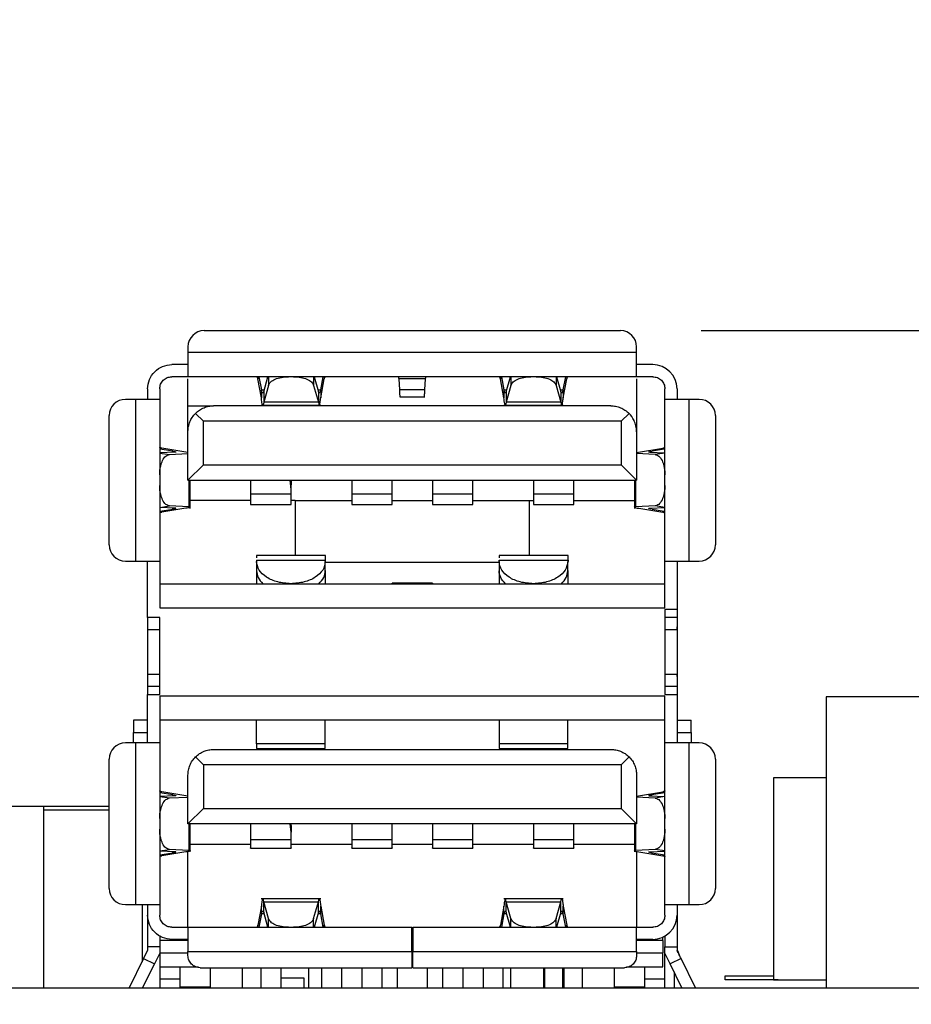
# Model space of a CAD drawing. Header units: millimetres. Extents: x 3 to 207, y 3 to 294.
# Tile 63 of 94: x 113 to 124, y 189 to 202. Entities that reach past the tile are written whole.
import ezdxf

# ---------------------------------------------------------------- set-up
doc = ezdxf.new("R2010")
doc.units = ezdxf.units.MM
doc.layers.add('几何体', color=7, linetype='Continuous')
doc.layers.add('尺寸', color=3, linetype='Continuous')
doc.styles.add('SLDTEXTSTYLE0', font='Microsoft YaHei.ttf')
doc.dimstyles.new('SLDDIMSTYLE1', dxfattribs={"dimtxt": 2, "dimasz": 3.5, "dimexe": 0, "dimexo": 0.0625, "dimgap": 0.5, "dimtad": 1, "dimlfac": 2, "dimrnd": 1e-09, "dimzin": 12, "dimdsep": 46, "dimtxsty": 'SLDTEXTSTYLE0', "dimsah": 1, "dimcen": 0.09, "dimadec": 0, "dimazin": 3, "dimtfac": 1, "dimtmove": 0, "dimatfit": 0, "dimfxl": 0, "dimfrac": 2, "dimtolj": 1, "dimtzin": 12, "dimarcsym": 0})

# ---------------------------------------------------------------- blocks, each defined once
blk = doc.blocks.new('_D_32')
at = {"layer": '尺寸', "transparency": 16777216}
for p, q in [((152.844, 197.823), (152.844, 201.669)), ((121.705, 197.823), (153.844, 197.823)), ((152.844, 197.823), (152.844, 189.693)), ((139.875, 189.693), (153.844, 189.693)), ((152.844, 189.693), (152.844, 185.847))]:
    blk.add_line(p, q, dxfattribs=at)
for points in [[(152.844, 197.823), (153.151, 199.823), (152.536, 199.823)], [(152.844, 189.693), (152.536, 187.693), (153.151, 187.693)]]:
    blk.add_solid(points, dxfattribs=at)
at = {"layer": '尺寸', "transparency": 16777216, "insert": (150.219, 190.23), "char_height": 2, "attachment_point": 1, "rotation": 90, "style": 'SLDTEXTSTYLE0'}
blk.add_mtext('16.26', dxfattribs=at)

msp = doc.modelspace()

# ---------------------------------------------------------------- linework, layer by layer
at = {"layer": '几何体'}
for p, q in [((115.5552, 197.8229), (120.7052, 197.8229)), ((115.3552, 197.6229), (115.3552, 197.5529)), ((120.9052, 197.5529), (115.3552, 197.5529)), ((120.9052, 197.5529), (120.9052, 197.6229)), ((115.3552, 197.4029), (115.1552, 197.4029)), ((121.1052, 197.4029), (120.9052, 197.4029)), ((115.3552, 197.2529), (115.1552, 197.2529)), ((120.9052, 197.2529), (115.3552, 197.2529)), ((116.22, 197.2529), (116.22, 197.2261)), ((116.2629, 196.9922), (116.22, 197.2261)), ((116.2328, 197.2529), (116.2629, 197.0886)), ((116.2919, 197.0663), (116.3444, 197.2529)), ((116.3507, 197.2529), (116.3507, 197.1453)), ((116.9098, 197.2529), (116.9098, 197.1453)), ((116.9161, 197.2529), (116.9686, 197.0663)), ((116.9975, 197.0886), (117.0277, 197.2529)), ((116.9975, 196.9922), (117.0405, 197.2261)), ((117.0405, 197.2529), (117.0405, 197.2261)), ((118.2948, 197.2261), (117.9657, 197.2261)), ((117.9748, 197.0922), (117.9657, 197.2261)), ((118.2857, 197.0922), (118.2948, 197.2261)), ((119.22, 197.2529), (119.22, 197.2261)), ((119.2629, 196.9922), (119.22, 197.2261)), ((119.2328, 197.2529), (119.2629, 197.0886)), ((119.2919, 197.0663), (119.3444, 197.2529)), ((119.3507, 197.2529), (119.3507, 197.1453)), ((119.9098, 197.2529), (119.9098, 197.1453)), ((119.9161, 197.2529), (119.9686, 197.0663)), ((119.9975, 197.0886), (120.0277, 197.2529)), ((119.9975, 196.9922), (120.0405, 197.2261)), ((120.0405, 197.2529), (120.0405, 197.2261)), ((121.1052, 197.2529), (120.9052, 197.2529)), ((114.8552, 197.1029), (114.8552, 196.9729)), ((115.0052, 197.1029), (115.0052, 196.9729)), ((116.2629, 197.0886), (116.2629, 196.9922)), ((116.2629, 197.0886), (116.2982, 197.0886)), ((116.3507, 197.1453), (116.2919, 196.9364)), ((116.2919, 197.0663), (116.2919, 196.9364)), ((116.9098, 197.1453), (116.9686, 196.9364)), ((116.9623, 197.0886), (116.9975, 197.0886)), ((116.9686, 197.0663), (116.9686, 196.9364)), ((116.9975, 197.0886), (116.9975, 196.9922)), ((118.2857, 197.0922), (117.9748, 197.0922)), ((119.2629, 197.0886), (119.2629, 196.9922)), ((119.2629, 197.0886), (119.2982, 197.0886)), ((119.3507, 197.1453), (119.2919, 196.9364)), ((119.2919, 197.0663), (119.2919, 196.9364)), ((119.9098, 197.1453), (119.9686, 196.9364)), ((119.9623, 197.0886), (119.9975, 197.0886)), ((119.9686, 197.0663), (119.9686, 196.9364)), ((119.9975, 197.0886), (119.9975, 196.9922)), ((121.2552, 196.9729), (121.2552, 197.1029)), ((121.4052, 197.1029), (121.4052, 196.9729)), ((114.7052, 196.9729), (114.5802, 196.9729)), ((114.7052, 196.9729), (114.7052, 194.9729)), ((115.0052, 196.9729), (115.0052, 194.9729)), ((116.9686, 196.9364), (116.2919, 196.9364)), ((117.974, 197.0029), (118.2865, 197.0029)), ((119.9686, 196.9364), (119.2919, 196.9364)), ((121.2552, 194.9729), (121.2552, 196.9729)), ((121.5552, 194.9729), (121.5552, 196.9729)), ((121.6802, 196.9729), (121.5552, 196.9729)), ((115.3552, 196.8929), (115.6727, 196.8929)), ((115.3552, 196.5754), (115.3552, 196.8929)), ((120.5852, 196.8929), (115.6727, 196.8929)), ((116.2621, 196.9029), (116.9984, 196.9029)), ((119.2621, 196.9029), (119.9984, 196.9029)), ((114.3802, 195.1729), (114.3802, 196.7729)), ((115.5452, 196.7029), (115.4482, 196.7999)), ((120.7152, 196.7029), (115.5452, 196.7029)), ((115.5452, 196.1629), (115.5452, 196.7029)), ((120.8115, 196.7991), (120.7152, 196.7029)), ((120.7152, 196.7029), (120.7152, 196.1629)), ((121.8802, 196.7729), (121.8802, 195.1729)), ((115.3552, 195.9729), (115.3552, 196.5754)), ((120.9052, 196.5729), (120.9052, 195.9729)), ((115.0052, 196.3679), (115.032, 196.3679)), ((115.1695, 196.3304), (115.0052, 196.3567)), ((115.3552, 196.3161), (115.032, 196.3679)), ((115.1695, 196.3173), (115.1695, 196.3304)), ((120.9052, 196.3159), (121.2285, 196.3677)), ((121.2482, 196.3554), (121.0964, 196.3311)), ((121.2552, 196.3677), (121.2285, 196.3677)), ((115.1918, 196.3183), (115.0052, 196.3103)), ((115.0052, 196.309), (115.1276, 196.2919)), ((115.1276, 196.2919), (115.3552, 196.3016)), ((121.1329, 196.2918), (120.9052, 196.3015)), ((121.0686, 196.3182), (121.2552, 196.3103)), ((121.2552, 196.3089), (121.1329, 196.2918)), ((115.3552, 195.9729), (115.5452, 196.1629)), ((115.5452, 196.1629), (120.7152, 196.1629)), ((120.7152, 196.1629), (120.9052, 195.9729)), ((115.3552, 195.9729), (120.9052, 195.9729)), ((115.3637, 195.9729), (115.3637, 195.6438)), ((115.3838, 195.6237), (115.3838, 195.9729)), ((116.1302, 195.9729), (116.1302, 195.8032)), ((116.6302, 195.8582), (116.6202, 195.9729)), ((116.6254, 195.9729), (116.6302, 195.9173)), ((116.6302, 195.9729), (116.6302, 195.9173)), ((117.3802, 195.9729), (117.3802, 195.8032)), ((117.8802, 195.8032), (117.8802, 195.9729)), ((118.3802, 195.9729), (118.3802, 195.8032)), ((118.8802, 195.8032), (118.8802, 195.9729)), ((119.6302, 195.9729), (119.6302, 195.8032)), ((120.1302, 195.8032), (120.1302, 195.9729)), ((120.8772, 195.9729), (120.8772, 195.6238)), ((120.8973, 195.6439), (120.8973, 195.9729)), ((116.6302, 195.8582), (116.6302, 195.9173)), ((116.6302, 195.8032), (116.6302, 195.8582)), ((116.1302, 195.7229), (115.3838, 195.7229)), ((116.1302, 195.8032), (116.6302, 195.8032)), ((116.6802, 195.7229), (116.6302, 195.7229)), ((116.6802, 195.7229), (117.3802, 195.7229)), ((116.6802, 195.7229), (116.6802, 195.0429)), ((117.3802, 195.8032), (117.8802, 195.8032)), ((117.8802, 195.7229), (118.3802, 195.7229)), ((118.3802, 195.8032), (118.8802, 195.8032)), ((118.8802, 195.7229), (119.5802, 195.7229)), ((119.5802, 195.7229), (119.6302, 195.7229)), ((119.5802, 195.0429), (119.5802, 195.7229)), ((119.6302, 195.8032), (120.1302, 195.8032)), ((120.1302, 195.7229), (120.8772, 195.7229)), ((115.0052, 195.6368), (115.1276, 195.6539)), ((115.1918, 195.6274), (115.0052, 195.6354)), ((115.0052, 195.589), (115.1695, 195.6154)), ((115.3302, 195.6257), (115.032, 195.5779)), ((115.3637, 195.6438), (115.1276, 195.6539)), ((115.1695, 195.6154), (115.1695, 195.6284)), ((116.1302, 195.6714), (116.6302, 195.6714)), ((117.3802, 195.6714), (117.8802, 195.6714)), ((118.3802, 195.6714), (118.8802, 195.6714)), ((119.6302, 195.6714), (120.1302, 195.6714)), ((121.1329, 195.6539), (120.8973, 195.6439)), ((120.9308, 195.6257), (121.2285, 195.578)), ((121.0686, 195.6275), (121.2552, 195.6355)), ((121.0964, 195.6146), (121.2481, 195.5903)), ((121.2552, 195.6368), (121.1329, 195.6539)), ((115.0052, 195.5779), (115.032, 195.5779)), ((121.2552, 195.578), (121.2285, 195.578)), ((117.0566, 195.0429), (116.2039, 195.0429)), ((120.0566, 195.0429), (119.2039, 195.0429)), ((114.5802, 194.9729), (114.7052, 194.9729)), ((114.8552, 194.2729), (114.8552, 194.9729)), ((115.0052, 194.9729), (115.0052, 194.3929)), ((116.2039, 194.9844), (116.2039, 194.9661)), ((116.2039, 194.9844), (117.0566, 194.9844)), ((116.2039, 194.9661), (116.2039, 194.8512)), ((117.0539, 194.8512), (117.0539, 194.9661)), ((117.0566, 194.9661), (117.0566, 194.9844)), ((119.2039, 194.9529), (117.0566, 194.9529)), ((119.2039, 194.9661), (119.2039, 194.9844)), ((119.2039, 194.9844), (120.0566, 194.9844)), ((119.2039, 194.9661), (119.2039, 194.8512)), ((120.0539, 194.8512), (120.0539, 194.9661)), ((120.0566, 194.9844), (120.0566, 194.9661)), ((121.2552, 194.3929), (121.2552, 194.9729)), ((121.4052, 194.9729), (121.4052, 194.3729)), ((121.5552, 194.9729), (121.6802, 194.9729)), ((116.2039, 194.8512), (116.2039, 194.6929)), ((117.0566, 194.6929), (117.0566, 194.8572)), ((119.2039, 194.8512), (119.2039, 194.6929)), ((120.0566, 194.6929), (120.0566, 194.8572)), ((115.0052, 194.6929), (121.2552, 194.6929)), ((117.8802, 194.6929), (117.8802, 194.6979)), ((118.3802, 194.6979), (117.8802, 194.6979)), ((118.3802, 194.6979), (118.3802, 194.6929)), ((115.0052, 194.3929), (121.2552, 194.3929)), ((115.0052, 194.2729), (114.8552, 194.2729)), ((115.0052, 193.3229), (115.0052, 194.2729)), ((121.4052, 194.3729), (121.2552, 194.3729)), ((121.2552, 194.3729), (121.2552, 193.3229)), ((121.4052, 194.2729), (121.2552, 194.2729)), ((121.4052, 194.3729), (121.4052, 194.2729)), ((121.4052, 194.2729), (121.4052, 194.1979)), ((121.4052, 194.1979), (121.4052, 193.4979)), ((114.8565, 194.1229), (114.8552, 194.1229)), ((114.8552, 194.1229), (114.8552, 193.5686)), ((121.3937, 194.1229), (121.2552, 194.1229)), ((114.8552, 193.5686), (114.8565, 193.5729)), ((121.2552, 193.5729), (121.3937, 193.5729)), ((115.0052, 193.4229), (114.8552, 193.4229)), ((121.4052, 193.4229), (121.2552, 193.4229)), ((121.4052, 193.4979), (121.4052, 193.4229)), ((121.4052, 193.4229), (121.4052, 193.3229)), ((114.8552, 192.7229), (114.8552, 193.3229)), ((114.8552, 193.3229), (115.0052, 193.3229)), ((121.2552, 193.3029), (115.0052, 193.3029)), ((115.0052, 193.3029), (115.0052, 192.7229)), ((121.2552, 193.3229), (121.4052, 193.3229)), ((121.2552, 192.7229), (121.2552, 193.3029)), ((121.4052, 193.3229), (121.4052, 192.7229)), ((128.25, 193.2929), (123.25, 193.2929)), ((123.25, 193.2929), (123.25, 189.6929)), ((114.8552, 193.0029), (114.6802, 193.0029)), ((121.2552, 193.0029), (115.0052, 193.0029)), ((116.2039, 192.7114), (116.2039, 193.0029)), ((117.0529, 192.7114), (117.0529, 193.0029)), ((119.2039, 193.0029), (119.2039, 192.7114)), ((120.054, 192.7114), (120.054, 193.0029)), ((121.4052, 193.0029), (121.5802, 193.0029)), ((121.5802, 192.8529), (121.5802, 193.0029)), ((114.6802, 192.7229), (114.6802, 192.8529)), ((114.6802, 192.8529), (114.8552, 192.8529)), ((121.4052, 192.8529), (121.5802, 192.8529)), ((121.5802, 192.8529), (121.5802, 192.7229)), ((114.7052, 192.7229), (114.5802, 192.7229)), ((114.7052, 192.7229), (114.7052, 190.7229)), ((115.0052, 192.7229), (115.0052, 190.7229)), ((117.0529, 192.7114), (116.2039, 192.7114)), ((120.054, 192.7114), (119.2039, 192.7114)), ((121.2552, 190.7229), (121.2552, 192.7229)), ((121.5552, 190.7229), (121.5552, 192.7229)), ((121.6802, 192.7229), (121.5552, 192.7229)), ((115.6727, 192.6429), (120.5877, 192.6429)), ((116.2039, 192.6529), (117.0529, 192.6529)), ((119.2039, 192.6529), (120.054, 192.6529)), ((114.3802, 190.9229), (114.3802, 192.5229)), ((115.5458, 192.4523), (115.4482, 192.5499)), ((115.5458, 192.4523), (115.5458, 191.9134)), ((120.7147, 192.4523), (115.5458, 192.4523)), ((120.7147, 192.4523), (120.8122, 192.5499)), ((120.7147, 192.4523), (120.7147, 191.9134)), ((121.8802, 192.5229), (121.8802, 190.9229)), ((115.3552, 191.7229), (115.3552, 192.3254)), ((120.9052, 192.3254), (120.9052, 191.7229)), ((122.5987, 192.2929), (122.5987, 189.7929)), ((123.25, 192.2929), (122.5987, 192.2929)), ((115.0052, 192.1179), (115.032, 192.1179)), ((115.1695, 192.0804), (115.0052, 192.1067)), ((115.1918, 192.0683), (115.0052, 192.0603)), ((115.3552, 192.0661), (115.032, 192.1179)), ((115.1695, 192.0673), (115.1695, 192.0804)), ((120.9052, 192.0659), (121.2285, 192.1177)), ((121.0691, 192.0682), (121.2552, 192.0603)), ((121.2552, 192.1066), (121.0914, 192.0803)), ((121.0914, 192.0803), (121.0914, 192.0673)), ((121.2552, 192.1177), (121.2285, 192.1177)), ((113.1552, 191.9429), (113.5682, 191.9429)), ((113.5682, 191.9429), (113.5682, 189.6929)), ((113.5682, 191.9429), (114.3802, 191.9429)), ((115.0052, 192.059), (115.1276, 192.0419)), ((115.1276, 192.0419), (115.3552, 192.0516)), ((121.1329, 192.0418), (120.9052, 192.0515)), ((121.2552, 192.0589), (121.1329, 192.0418)), ((114.3802, 191.8929), (113.5682, 191.8929)), ((115.5458, 191.9134), (115.3552, 191.7229)), ((115.5458, 191.9134), (120.7147, 191.9134)), ((120.9052, 191.7229), (120.7147, 191.9134)), ((120.9052, 191.7229), (115.3552, 191.7229)), ((115.3637, 191.7229), (115.3637, 191.3938)), ((115.3838, 191.3742), (115.3838, 191.7229)), ((116.1302, 191.7229), (116.1302, 191.5269)), ((116.6302, 191.6203), (116.6209, 191.7229)), ((116.627, 191.7229), (116.6302, 191.6867)), ((116.6302, 191.6867), (116.6302, 191.7229)), ((117.3802, 191.7229), (117.3802, 191.5269)), ((117.8802, 191.5269), (117.8802, 191.7229)), ((118.3802, 191.7229), (118.3802, 191.5269)), ((118.8802, 191.5269), (118.8802, 191.7229)), ((119.6302, 191.7229), (119.6302, 191.5269)), ((120.1302, 191.5269), (120.1302, 191.7229)), ((120.8772, 191.7229), (120.8772, 191.3743)), ((120.8973, 191.3939), (120.8973, 191.7229)), ((116.6302, 191.6867), (116.6302, 191.6203)), ((116.6302, 191.5269), (116.6302, 191.6203)), ((115.3838, 191.4729), (116.1302, 191.4729)), ((116.1302, 191.5269), (116.6302, 191.5269)), ((116.6302, 191.4729), (117.3802, 191.4729)), ((117.3802, 191.5269), (117.8802, 191.5269)), ((117.8802, 191.4729), (118.3802, 191.4729)), ((118.3802, 191.5269), (118.8802, 191.5269)), ((118.8802, 191.4729), (119.6302, 191.4729)), ((119.6302, 191.5269), (120.1302, 191.5269)), ((120.1302, 191.4729), (120.8772, 191.4729)), ((115.0052, 191.3868), (115.1276, 191.4039)), ((115.1918, 191.3774), (115.0052, 191.3854)), ((115.0052, 191.339), (115.1695, 191.3654)), ((115.3302, 191.3757), (115.032, 191.3279)), ((115.3637, 191.3938), (115.1276, 191.4039)), ((115.1695, 191.3654), (115.1695, 191.3784)), ((115.3552, 190.4429), (115.3552, 191.3801)), ((116.1302, 191.4214), (116.6302, 191.4214)), ((117.3802, 191.4214), (117.8802, 191.4214)), ((118.3802, 191.4214), (118.8802, 191.4214)), ((119.6302, 191.4214), (120.1302, 191.4214)), ((121.1329, 191.4039), (120.8973, 191.3939)), ((120.9052, 191.3805), (120.9052, 190.4429)), ((120.9308, 191.3757), (121.2285, 191.328)), ((121.0691, 191.3775), (121.2552, 191.3855)), ((121.0914, 191.3785), (121.0914, 191.3654)), ((121.0914, 191.3654), (121.2552, 191.3392)), ((121.2552, 191.3868), (121.1329, 191.4039)), ((115.0052, 191.3279), (115.032, 191.3279)), ((121.2552, 191.328), (121.2285, 191.328)), ((116.9984, 190.7929), (116.2621, 190.7929)), ((116.3507, 190.5505), (116.2919, 190.7594)), ((116.2919, 190.7594), (116.9686, 190.7594)), ((116.2919, 190.6295), (116.2919, 190.7594)), ((116.9098, 190.5505), (116.9686, 190.7594)), ((116.9686, 190.6295), (116.9686, 190.7594)), ((119.9984, 190.7929), (119.2621, 190.7929)), ((119.3507, 190.5505), (119.2919, 190.7594)), ((119.2919, 190.7594), (119.9686, 190.7594)), ((119.2919, 190.6295), (119.2919, 190.7594)), ((119.9098, 190.5505), (119.9686, 190.7594)), ((119.9686, 190.6295), (119.9686, 190.7594)), ((114.5802, 190.7229), (114.7052, 190.7229)), ((114.7867, 190.7229), (114.7867, 190.0174)), ((114.8552, 190.7229), (114.8552, 190.5929)), ((115.0052, 190.7229), (115.0052, 190.5929)), ((116.2629, 190.7036), (116.22, 190.4697)), ((116.2629, 190.6072), (116.2328, 190.4429)), ((116.2629, 190.6072), (116.2629, 190.7036)), ((116.2982, 190.6072), (116.2629, 190.6072)), ((116.3444, 190.4429), (116.2919, 190.6295)), ((116.9686, 190.6295), (116.9161, 190.4429)), ((116.9975, 190.6072), (116.9623, 190.6072)), ((116.9975, 190.6072), (116.9975, 190.7036)), ((116.9975, 190.7036), (117.0405, 190.4697)), ((117.0277, 190.4429), (116.9975, 190.6072)), ((119.2629, 190.7036), (119.22, 190.4697)), ((119.2629, 190.6072), (119.2328, 190.4429)), ((119.2629, 190.6072), (119.2629, 190.7036)), ((119.2982, 190.6072), (119.2629, 190.6072)), ((119.3444, 190.4429), (119.2919, 190.6295)), ((119.9686, 190.6295), (119.9161, 190.4429)), ((119.9975, 190.6072), (119.9623, 190.6072)), ((119.9975, 190.6072), (119.9975, 190.7036)), ((119.9975, 190.7036), (120.0405, 190.4697)), ((120.0277, 190.4429), (119.9975, 190.6072)), ((121.2552, 190.5929), (121.2552, 190.7229)), ((121.4052, 190.7229), (121.4052, 190.5929)), ((121.5552, 190.7229), (121.6802, 190.7229)), ((114.8552, 190.5929), (114.8552, 190.2029)), ((116.3507, 190.4429), (116.3507, 190.5505)), ((116.9098, 190.4429), (116.9098, 190.5505)), ((119.3507, 190.4429), (119.3507, 190.5505)), ((119.9098, 190.4429), (119.9098, 190.5505)), ((121.4052, 190.5929), (121.4052, 190.2029)), ((115.1552, 190.4429), (115.3552, 190.4429)), ((115.3552, 190.4429), (118.1252, 190.4429)), ((116.22, 190.4429), (116.22, 190.4697)), ((117.0405, 190.4429), (117.0405, 190.4697)), ((118.1352, 190.4429), (120.9052, 190.4429)), ((119.22, 190.4429), (119.22, 190.4697)), ((120.0405, 190.4429), (120.0405, 190.4697)), ((120.9052, 190.4429), (121.1052, 190.4429)), ((115.0052, 190.3392), (115.0052, 190.2779)), ((115.3552, 190.2779), (115.0052, 190.2779)), ((115.0052, 190.2779), (115.0052, 190.1279)), ((115.3552, 190.2929), (115.1552, 190.2929)), ((118.1352, 190.2779), (118.1252, 190.2779)), ((121.1052, 190.2929), (120.9052, 190.2929)), ((121.2302, 190.2779), (120.9052, 190.2779)), ((121.2302, 190.2779), (121.2302, 190.3202)), ((121.2302, 190.2779), (121.2302, 190.1279)), ((121.2552, 190.3331), (121.2552, 190.2029)), ((114.8552, 190.1579), (114.8057, 190.0563)), ((115.0052, 190.2029), (114.8552, 190.2029)), ((114.8552, 190.2029), (114.8552, 190.1579)), ((115.0052, 190.1233), (114.9405, 189.9906)), ((115.0052, 190.1279), (115.0052, 189.9529)), ((115.0052, 190.1279), (115.3552, 190.1279)), ((115.3552, 190.1429), (118.1252, 190.1429)), ((115.3552, 190.0929), (115.3552, 190.1429)), ((118.1252, 190.1429), (118.1252, 189.9429)), ((118.1252, 190.1279), (118.1352, 190.1279)), ((118.1352, 189.9429), (118.1352, 190.1429)), ((118.1352, 190.1429), (120.9052, 190.1429)), ((120.9052, 190.1429), (120.9052, 190.0929)), ((120.9052, 190.1279), (121.2302, 190.1279)), ((121.2302, 189.9529), (121.2302, 190.1279)), ((121.2552, 190.2029), (121.3575, 190.2029)), ((121.2552, 190.1233), (121.2552, 190.2029)), ((121.32, 189.9906), (121.2552, 190.1233)), ((121.2552, 189.9529), (121.2552, 190.1233)), ((121.3575, 190.2029), (121.4052, 190.2029)), ((121.4052, 190.2029), (121.4052, 190.158)), ((121.4052, 190.2029), (121.4071, 190.2029)), ((114.8057, 190.0563), (114.6284, 189.6929)), ((114.8057, 190.0563), (114.9405, 189.9906)), ((121.4548, 190.0563), (121.32, 189.9906)), ((121.6321, 189.6929), (121.4548, 190.0563)), ((114.798, 189.6985), (114.9405, 189.9906)), ((115.0052, 189.9529), (115.4802, 189.9529)), ((115.0052, 189.9529), (115.0052, 189.8029)), ((115.2552, 189.9529), (115.2552, 189.7029)), ((115.5052, 189.9429), (118.1252, 189.9429)), ((115.6302, 189.9429), (115.6302, 189.6929)), ((116.0302, 189.6929), (116.0302, 189.9429)), ((116.2552, 189.9368), (116.2552, 189.6929)), ((116.5052, 189.9368), (116.5052, 189.6929)), ((116.8447, 189.9429), (116.8447, 189.6929)), ((117.0052, 189.9429), (117.0052, 189.6929)), ((117.2552, 189.9429), (117.2552, 189.6929)), ((117.5052, 189.9368), (117.5052, 189.6929)), ((117.7552, 189.9368), (117.7552, 189.6929)), ((117.9427, 189.9429), (117.9427, 189.6929)), ((118.1352, 189.9429), (120.7552, 189.9429)), ((118.3177, 189.6929), (118.3177, 189.9429)), ((118.5052, 189.9368), (118.5052, 189.6929)), ((118.7552, 189.9368), (118.7552, 189.6929)), ((119.0052, 189.9429), (119.0052, 189.6929)), ((119.2552, 189.6929), (119.2552, 189.9429)), ((119.3448, 189.9429), (119.3448, 189.6929)), ((119.7545, 189.9429), (119.7545, 189.6929)), ((119.7552, 189.9368), (119.7552, 189.6929)), ((119.7711, 189.6929), (119.7711, 189.9429)), ((119.9893, 189.9429), (119.9893, 189.6929)), ((120.0052, 189.9368), (120.0052, 189.6929)), ((120.006, 189.6929), (120.006, 189.9429)), ((120.2302, 189.9429), (120.2302, 189.6929)), ((120.6302, 189.6929), (120.6302, 189.9429)), ((120.7802, 189.9529), (121.2302, 189.9529)), ((121.0052, 189.7029), (121.0052, 189.9529)), ((121.2552, 189.8029), (121.2552, 189.9529)), ((121.4652, 189.6929), (121.32, 189.9906)), ((121.3688, 189.8905), (121.3688, 189.6929)), ((115.2552, 189.8029), (115.0052, 189.8029)), ((115.0052, 189.8029), (115.0052, 189.6929)), ((116.5052, 189.8179), (116.7867, 189.8179)), ((116.7867, 189.8179), (116.7867, 189.6929)), ((121.2552, 189.8029), (121.0052, 189.8029)), ((121.2552, 189.6929), (121.2552, 189.8029)), ((121.9988, 189.8424), (121.9988, 189.8429)), ((121.9988, 189.8429), (122.5987, 189.8429)), ((121.9988, 189.7924), (121.9988, 189.8424)), ((121.9988, 189.8424), (122.5987, 189.8424)), ((122.6488, 189.7924), (121.9988, 189.7924)), ((122.5987, 189.7929), (123.25, 189.7929)), ((122.6583, 189.7929), (122.6488, 189.7924)), ((113.1552, 189.6929), (123.25, 189.6929)), ((115.6302, 189.7029), (115.2552, 189.7029)), ((115.3636, 189.6929), (115.3719, 189.7029)), ((115.4159, 189.6929), (115.4159, 189.7029)), ((115.5017, 189.6929), (115.5017, 189.7029)), ((121.0052, 189.7029), (120.6302, 189.7029)), ((120.8969, 189.6929), (120.8886, 189.7029)), ((123.25, 189.6929), (128.25, 189.6929))]:
    msp.add_line(p, q, dxfattribs=at)
for centre, radius, start, end in [((115.5552, 197.6229), 0.2, 90, 180), ((120.7052, 197.6229), 0.2, 0, 90), ((121.1052, 197.1029), 0.3, 0, 90), ((114.5802, 196.7729), 0.2, 90, 180), ((121.6802, 196.7729), 0.2, 0, 90), ((114.5802, 195.1729), 0.2, 180, 270), ((121.6802, 195.1729), 0.2, 270, 0), ((114.5802, 192.5229), 0.2, 90, 180), ((121.6802, 192.5229), 0.2, 0, 90), ((114.5802, 190.9229), 0.2, 180, 270), ((121.6802, 190.9229), 0.2, 270, 0), ((121.1052, 190.5929), 0.3, 270, 0), ((121.7552, 190.2388), 0.35, 180, 185.88402), ((115.4159, 189.7429), 0.05, 270, 306.8699)]:
    msp.add_arc(centre, radius, start, end, dxfattribs=at)
for points in [[(115.3552, 197.5529), (115.3552, 197.5136), (115.3552, 197.4349), (115.3552, 197.3358), (115.3552, 197.2664), (115.3552, 197.2574), (115.3552, 197.2529)], [(120.9052, 197.2529), (120.9052, 197.2574), (120.9052, 197.2664), (120.9052, 197.3358), (120.9052, 197.4349), (120.9052, 197.5136), (120.9052, 197.5529)], [(114.8552, 197.1029), (114.8598, 197.1422), (114.8688, 197.2208), (114.9381, 197.32), (115.0373, 197.3893), (115.1159, 197.3984), (115.1552, 197.4029)], [(115.0052, 197.1029), (115.0075, 197.1225), (115.012, 197.1618), (115.0467, 197.2114), (115.0963, 197.2461), (115.1356, 197.2506), (115.1552, 197.2529)], [(115.3552, 196.8929), (115.3552, 196.9384), (115.3552, 197.0295), (115.3552, 197.1385), (115.3552, 197.2134), (115.3552, 197.2231), (115.3552, 197.2279)], [(116.22, 197.2261), (116.2188, 197.23), (116.2163, 197.238), (116.2125, 197.2463), (116.2087, 197.2518), (116.2062, 197.2525), (116.205, 197.2529)], [(116.3507, 197.1453), (116.3579, 197.1598), (116.3724, 197.189), (116.4311, 197.224), (116.5087, 197.2482), (116.5684, 197.2513), (116.5982, 197.2529)], [(116.6623, 197.2529), (116.6921, 197.2513), (116.7518, 197.2482), (116.8294, 197.224), (116.8881, 197.189), (116.9026, 197.1598), (116.9098, 197.1453)], [(117.0405, 197.2261), (117.0417, 197.23), (117.0442, 197.238), (117.048, 197.2463), (117.0517, 197.2518), (117.0543, 197.2525), (117.0555, 197.2529)], [(117.9657, 197.2261), (117.9652, 197.23), (117.9643, 197.238), (117.9628, 197.2463), (117.9614, 197.2518), (117.9605, 197.2525), (117.96, 197.2529)], [(118.2948, 197.2261), (118.2953, 197.23), (118.2962, 197.238), (118.2976, 197.2463), (118.299, 197.2518), (118.3, 197.2525), (118.3004, 197.2529)], [(119.22, 197.2261), (119.2188, 197.23), (119.2163, 197.238), (119.2125, 197.2463), (119.2087, 197.2518), (119.2062, 197.2525), (119.205, 197.2529)], [(119.3507, 197.1453), (119.3579, 197.1598), (119.3724, 197.189), (119.4311, 197.224), (119.5087, 197.2482), (119.5684, 197.2513), (119.5982, 197.2529)], [(119.6623, 197.2529), (119.6921, 197.2513), (119.7518, 197.2482), (119.8294, 197.224), (119.8881, 197.189), (119.9026, 197.1598), (119.9098, 197.1453)], [(120.0405, 197.2261), (120.0417, 197.23), (120.0442, 197.238), (120.048, 197.2463), (120.0517, 197.2518), (120.0543, 197.2525), (120.0555, 197.2529)], [(120.9052, 197.2279), (120.9052, 197.2248), (120.9052, 197.2186), (120.9052, 197.1697), (120.9052, 197.096), (120.9052, 197.0004), (120.9052, 196.8912), (120.9052, 196.7773), (120.9052, 196.6659), (120.9052, 196.6039), (120.9052, 196.5729)], [(121.1052, 197.2529), (121.1249, 197.2506), (121.1642, 197.2461), (121.2138, 197.2114), (121.2485, 197.1618), (121.253, 197.1225), (121.2552, 197.1029)], [(116.2919, 197.0663), (116.2895, 197.0615), (116.2847, 197.0519), (116.2774, 197.0526), (116.2702, 197.0641), (116.2654, 197.0804), (116.2629, 197.0886)], [(116.9975, 197.0886), (116.9951, 197.0804), (116.9903, 197.0641), (116.983, 197.0526), (116.9758, 197.0519), (116.971, 197.0615), (116.9686, 197.0663)], [(119.2919, 197.0663), (119.2895, 197.0615), (119.2847, 197.0519), (119.2774, 197.0526), (119.2702, 197.0641), (119.2654, 197.0804), (119.2629, 197.0886)], [(119.9975, 197.0886), (119.9951, 197.0804), (119.9903, 197.0641), (119.983, 197.0526), (119.9758, 197.0519), (119.971, 197.0615), (119.9686, 197.0663)], [(115.0052, 196.9729), (115.0007, 196.9729), (114.9917, 196.9729), (114.9223, 196.9729), (114.8232, 196.9729), (114.7446, 196.9729), (114.7052, 196.9729)], [(116.2774, 196.9067), (116.275, 196.9144), (116.2702, 196.9298), (116.2654, 196.9714), (116.2629, 196.9922)], [(116.983, 196.9067), (116.9855, 196.9144), (116.9903, 196.9298), (116.9951, 196.9714), (116.9975, 196.9922)], [(119.2774, 196.9067), (119.275, 196.9144), (119.2702, 196.9298), (119.2654, 196.9714), (119.2629, 196.9922)], [(119.983, 196.9067), (119.9855, 196.9144), (119.9903, 196.9298), (119.9951, 196.9714), (119.9975, 196.9922)], [(121.5552, 196.9729), (121.5159, 196.9729), (121.4373, 196.9729), (121.3381, 196.9729), (121.2688, 196.9729), (121.2598, 196.9729), (121.2552, 196.9729)], [(115.032, 196.3679), (115.0281, 196.369), (115.0202, 196.3712), (115.0118, 196.3745), (115.0063, 196.3777), (115.0056, 196.3799), (115.0052, 196.381)], [(121.2285, 196.3677), (121.2324, 196.3688), (121.2403, 196.371), (121.2487, 196.3743), (121.2542, 196.3776), (121.2549, 196.3798), (121.2552, 196.3809)], [(115.032, 195.5779), (115.0281, 195.5768), (115.0202, 195.5746), (115.0118, 195.5713), (115.0063, 195.568), (115.0056, 195.5658), (115.0052, 195.5647)], [(114.7052, 194.9729), (114.7446, 194.9729), (114.8232, 194.9729), (114.9223, 194.9729), (114.9917, 194.9729), (115.0007, 194.9729), (115.0052, 194.9729)], [(116.6289, 194.6929), (116.5732, 194.697), (116.4618, 194.7052), (116.3213, 194.7684), (116.2231, 194.8587), (116.2103, 194.9303), (116.2039, 194.9661)], [(117.0539, 194.9661), (117.0475, 194.9303), (117.0347, 194.8587), (116.9365, 194.7684), (116.796, 194.7052), (116.6846, 194.697), (116.6289, 194.6929)], [(119.6289, 194.6929), (119.5732, 194.697), (119.4618, 194.7052), (119.3213, 194.7684), (119.2231, 194.8587), (119.2103, 194.9303), (119.2039, 194.9661)], [(120.0539, 194.9661), (120.0475, 194.9303), (120.0347, 194.8587), (119.9365, 194.7684), (119.796, 194.7052), (119.6846, 194.697), (119.6289, 194.6929)], [(121.2552, 194.9729), (121.2598, 194.9729), (121.2688, 194.9729), (121.3381, 194.9729), (121.4373, 194.9729), (121.5159, 194.9729), (121.5552, 194.9729)], [(116.2039, 194.8512), (116.2074, 194.8228), (116.2144, 194.7661), (116.2598, 194.7173), (116.2825, 194.6929)], [(116.9753, 194.6929), (116.998, 194.7173), (117.0434, 194.7661), (117.0504, 194.8228), (117.0539, 194.8512)], [(119.2825, 194.6929), (119.2598, 194.7173), (119.2144, 194.7661), (119.2074, 194.8228), (119.2039, 194.8512)], [(119.9753, 194.6929), (119.998, 194.7173), (120.0434, 194.7661), (120.0504, 194.8228), (120.0539, 194.8512)], [(114.8552, 194.2729), (114.8552, 194.2717), (114.8552, 194.2695), (114.8552, 194.2521), (114.8552, 194.2274), (114.8552, 194.1979), (114.8552, 194.1684), (114.8552, 194.1436), (114.8552, 194.1263), (114.8552, 194.124), (114.8552, 194.1229)], [(115.0052, 194.1229), (114.9857, 194.1229), (114.9465, 194.1229), (114.9011, 194.1229), (114.8681, 194.1229), (114.8604, 194.1229), (114.8565, 194.1229)], [(114.8552, 193.5686), (114.8552, 193.5648), (114.8552, 193.5573), (114.8552, 193.5365), (114.8552, 193.5116), (114.8552, 193.4849), (114.8552, 193.4598), (114.8552, 193.4395), (114.8552, 193.4256), (114.8552, 193.4238), (114.8552, 193.4229)], [(114.8565, 193.5729), (114.8604, 193.5729), (114.8682, 193.5729), (114.9011, 193.5729), (114.9466, 193.5729), (114.9857, 193.5729), (115.0052, 193.5729)], [(114.8552, 193.4229), (114.8552, 193.4214), (114.8552, 193.4184), (114.8552, 193.3952), (114.8552, 193.3622), (114.8552, 193.336), (114.8552, 193.3229)], [(114.6802, 193.0029), (114.6802, 193.0006), (114.6802, 192.9961), (114.6802, 192.9614), (114.6802, 192.9118), (114.6802, 192.8725), (114.6802, 192.8529)], [(115.0052, 192.7229), (115.0007, 192.7229), (114.9917, 192.7229), (114.9223, 192.7229), (114.8232, 192.7229), (114.7446, 192.7229), (114.7052, 192.7229)], [(121.5552, 192.7229), (121.5159, 192.7229), (121.4373, 192.7229), (121.3381, 192.7229), (121.2688, 192.7229), (121.2598, 192.7229), (121.2552, 192.7229)], [(115.032, 192.1179), (115.0281, 192.119), (115.0202, 192.1212), (115.0118, 192.1245), (115.0063, 192.1277), (115.0056, 192.1299), (115.0052, 192.131)], [(121.2552, 192.1309), (121.2549, 192.1298), (121.2542, 192.1276), (121.2487, 192.1243), (121.2403, 192.121), (121.2324, 192.1188), (121.2285, 192.1177)], [(115.032, 191.3279), (115.0281, 191.3268), (115.0202, 191.3246), (115.0118, 191.3213), (115.0063, 191.318), (115.0056, 191.3158), (115.0052, 191.3147)], [(121.2285, 191.328), (121.2324, 191.3269), (121.2403, 191.3247), (121.2487, 191.3214), (121.2542, 191.3182), (121.2549, 191.316), (121.2552, 191.3149)], [(116.2774, 190.7891), (116.275, 190.7814), (116.2702, 190.7659), (116.2654, 190.7243), (116.2629, 190.7036)], [(116.983, 190.7891), (116.9855, 190.7814), (116.9903, 190.7659), (116.9951, 190.7243), (116.9975, 190.7036)], [(119.2774, 190.7891), (119.275, 190.7814), (119.2702, 190.7659), (119.2654, 190.7243), (119.2629, 190.7036)], [(119.983, 190.7891), (119.9855, 190.7814), (119.9903, 190.7659), (119.9951, 190.7243), (119.9975, 190.7036)], [(114.7052, 190.7229), (114.7446, 190.7229), (114.8232, 190.7229), (114.9223, 190.7229), (114.9917, 190.7229), (115.0007, 190.7229), (115.0052, 190.7229)], [(116.2629, 190.6072), (116.2654, 190.6153), (116.2702, 190.6316), (116.2774, 190.6432), (116.2847, 190.6439), (116.2895, 190.6343), (116.2919, 190.6295)], [(116.9686, 190.6295), (116.971, 190.6343), (116.9758, 190.6439), (116.983, 190.6432), (116.9903, 190.6316), (116.9951, 190.6153), (116.9975, 190.6072)], [(119.2629, 190.6072), (119.2654, 190.6153), (119.2702, 190.6316), (119.2774, 190.6432), (119.2847, 190.6439), (119.2895, 190.6343), (119.2919, 190.6295)], [(119.9686, 190.6295), (119.971, 190.6343), (119.9758, 190.6439), (119.983, 190.6432), (119.9903, 190.6316), (119.9951, 190.6153), (119.9975, 190.6072)], [(121.2552, 190.7229), (121.2598, 190.7229), (121.2688, 190.7229), (121.3381, 190.7229), (121.4373, 190.7229), (121.5159, 190.7229), (121.5552, 190.7229)], [(115.1552, 190.2929), (115.1159, 190.2974), (115.0373, 190.3064), (114.9381, 190.3758), (114.8688, 190.4749), (114.8598, 190.5536), (114.8552, 190.5929)], [(115.1552, 190.4429), (115.1356, 190.4451), (115.0963, 190.4496), (115.0467, 190.4843), (115.012, 190.5339), (115.0075, 190.5732), (115.0052, 190.5929)], [(116.5982, 190.4429), (116.5684, 190.4444), (116.5087, 190.4475), (116.4311, 190.4717), (116.3724, 190.5068), (116.3579, 190.5359), (116.3507, 190.5505)], [(116.9098, 190.5505), (116.9026, 190.5359), (116.8881, 190.5068), (116.8294, 190.4717), (116.7518, 190.4475), (116.6921, 190.4444), (116.6623, 190.4429)], [(119.5982, 190.4429), (119.5684, 190.4444), (119.5087, 190.4475), (119.4311, 190.4717), (119.3724, 190.5068), (119.3579, 190.5359), (119.3507, 190.5505)], [(119.9098, 190.5505), (119.9026, 190.5359), (119.8881, 190.5068), (119.8294, 190.4717), (119.7518, 190.4475), (119.6921, 190.4444), (119.6623, 190.4429)], [(121.2552, 190.5929), (121.253, 190.5732), (121.2485, 190.5339), (121.2138, 190.4843), (121.1642, 190.4496), (121.1249, 190.4451), (121.1052, 190.4429)], [(115.3552, 190.4429), (115.3552, 190.4384), (115.3552, 190.4293), (115.3552, 190.36), (115.3552, 190.2608), (115.3552, 190.1822), (115.3552, 190.1429)], [(116.22, 190.4697), (116.2188, 190.4657), (116.2163, 190.4578), (116.2125, 190.4494), (116.2087, 190.4439), (116.2062, 190.4432), (116.205, 190.4429)], [(117.0405, 190.4697), (117.0417, 190.4657), (117.0442, 190.4578), (117.048, 190.4494), (117.0517, 190.4439), (117.0543, 190.4432), (117.0555, 190.4429)], [(118.1252, 190.1429), (118.1252, 190.1822), (118.1252, 190.2608), (118.1252, 190.36), (118.1252, 190.4293), (118.1252, 190.4384), (118.1252, 190.4429)], [(118.1352, 190.4429), (118.1352, 190.4384), (118.1352, 190.4293), (118.1352, 190.36), (118.1352, 190.2608), (118.1352, 190.1822), (118.1352, 190.1429)], [(119.22, 190.4697), (119.2188, 190.4657), (119.2163, 190.4578), (119.2125, 190.4494), (119.2087, 190.4439), (119.2062, 190.4432), (119.205, 190.4429)], [(120.0405, 190.4697), (120.0417, 190.4657), (120.0442, 190.4578), (120.048, 190.4494), (120.0517, 190.4439), (120.0543, 190.4432), (120.0555, 190.4429)], [(120.9052, 190.1429), (120.9052, 190.1822), (120.9052, 190.2608), (120.9052, 190.36), (120.9052, 190.4293), (120.9052, 190.4384), (120.9052, 190.4429)], [(115.5052, 189.9429), (115.4856, 189.9451), (115.4463, 189.9496), (115.3967, 189.9843), (115.362, 190.0339), (115.3575, 190.0732), (115.3552, 190.0929)], [(120.9052, 190.0929), (120.903, 190.0732), (120.8985, 190.0339), (120.8638, 189.9843), (120.8142, 189.9496), (120.7749, 189.9451), (120.7552, 189.9429)]]:
    msp.add_open_spline(points, degree=3, dxfattribs=at)
for points, knots in [([(117.9816, 197.0067), (117.9811, 197.006), (117.9798, 197.0039), (117.9775, 197.0319), (117.9757, 197.0721), (117.9748, 197.0922)], [0, 0, 0, 0, 0.2, 0.6, 1, 1, 1, 1]), ([(118.2789, 197.0067), (118.2794, 197.006), (118.2807, 197.0039), (118.283, 197.0319), (118.2848, 197.0721), (118.2857, 197.0922)], [0, 0, 0, 0, 0.2, 0.6, 1, 1, 1, 1]), ([(116.2919, 196.9364), (116.2895, 196.9232), (116.2859, 196.9034), (116.2823, 196.9058), (116.2811, 196.9067)], [0, 0, 0, 0, 0.6666667, 1, 1, 1, 1]), ([(116.9686, 196.9364), (116.971, 196.9232), (116.9746, 196.9034), (116.9782, 196.9058), (116.9794, 196.9067)], [0, 0, 0, 0, 0.6666667, 1, 1, 1, 1]), ([(119.2919, 196.9364), (119.2895, 196.9232), (119.2859, 196.9034), (119.2823, 196.9058), (119.2811, 196.9067)], [0, 0, 0, 0, 0.6666667, 1, 1, 1, 1]), ([(119.9686, 196.9364), (119.971, 196.9232), (119.9746, 196.9034), (119.9782, 196.9058), (119.9794, 196.9067)], [0, 0, 0, 0, 0.6666667, 1, 1, 1, 1]), ([(115.4482, 196.7999), (115.4636, 196.8138), (115.4921, 196.8395), (115.5485, 196.8695), (115.6089, 196.8891), (115.6523, 196.8917), (115.6727, 196.8929)], [0, 0, 0, 0, 0.31175178, 0.5753623, 0.79994051, 1, 1, 1, 1]), ([(120.5852, 196.8929), (120.6059, 196.8917), (120.6496, 196.8891), (120.7105, 196.8693), (120.7674, 196.8391), (120.796, 196.8132), (120.8115, 196.7991)], [0, 0, 0, 0, 0.2000591, 0.4246371, 0.6882477, 1, 1, 1, 1]), ([(115.3552, 196.5754), (115.3564, 196.5958), (115.359, 196.6392), (115.3786, 196.6996), (115.4086, 196.7561), (115.4343, 196.7845), (115.4482, 196.7999)], [0, 0, 0, 0, 0.2000594, 0.4246375, 0.6882481, 1, 1, 1, 1]), ([(120.9052, 196.5729), (120.9048, 196.5848), (120.904, 196.6091), (120.8954, 196.658), (120.8684, 196.7334), (120.834, 196.7732), (120.8115, 196.7991)], [0, 0, 0, 0, 0.1164885, 0.2356863, 0.500522, 1, 1, 1, 1]), ([(115.1695, 196.3304), (115.1777, 196.329), (115.1941, 196.3261), (115.2054, 196.3224), (115.2065, 196.3195), (115.1968, 196.3187), (115.1918, 196.3183)], [0, 0, 0, 0, 0.2512241, 0.4999189, 0.747416, 1, 1, 1, 1]), ([(121.0686, 196.3182), (121.0636, 196.3187), (121.0535, 196.3195), (121.0555, 196.3226), (121.0684, 196.3265), (121.0866, 196.3295), (121.0957, 196.331)], [0, 0, 0, 0, 0.25251119, 0.5001349, 0.74975145, 1, 1, 1, 1]), ([(115.0052, 196.0401), (115.006, 196.0602), (115.0073, 196.0978), (115.0186, 196.1592), (115.0408, 196.2237), (115.0797, 196.2791), (115.1119, 196.2877), (115.1276, 196.2919)], [0, 0, 0, 0, 0.1554823, 0.2909097, 0.5008216, 0.7568979, 1, 1, 1, 1]), ([(121.1329, 196.2918), (121.1486, 196.2876), (121.1808, 196.279), (121.2197, 196.2236), (121.2419, 196.1591), (121.2532, 196.0978), (121.2545, 196.0602), (121.2552, 196.0401)], [0, 0, 0, 0, 0.2430798, 0.4991785, 0.7090581, 0.8444936, 1, 1, 1, 1]), ([(115.1276, 195.6539), (115.1119, 195.6581), (115.0797, 195.6667), (115.0408, 195.7221), (115.0186, 195.7866), (115.0073, 195.8479), (115.006, 195.8855), (115.0052, 195.9056)], [0, 0, 0, 0, 0.2430798, 0.4991785, 0.7090581, 0.8444936, 1, 1, 1, 1]), ([(121.2552, 195.9057), (121.2545, 195.8856), (121.2532, 195.848), (121.2419, 195.7866), (121.2197, 195.7221), (121.1808, 195.6667), (121.1486, 195.6581), (121.1329, 195.6539)], [0, 0, 0, 0, 0.1554823, 0.2909097, 0.5008216, 0.7568979, 1, 1, 1, 1]), ([(116.1302, 195.8032), (116.1302, 195.7822), (116.1302, 195.74), (116.1302, 195.6968), (116.1302, 195.673), (116.1302, 195.6738), (116.1302, 195.6741)], [0, 0, 0, 0, 0.2783221, 0.5566443, 0.8349664, 1, 1, 1, 1]), ([(116.6302, 195.6741), (116.6302, 195.6738), (116.6302, 195.673), (116.6302, 195.6968), (116.6302, 195.74), (116.6302, 195.7822), (116.6302, 195.8032)], [0, 0, 0, 0, 0.1650336, 0.4433557, 0.7216779, 1, 1, 1, 1]), ([(117.3802, 195.8032), (117.3802, 195.7822), (117.3802, 195.74), (117.3802, 195.6968), (117.3802, 195.673), (117.3802, 195.6738), (117.3802, 195.6741)], [0, 0, 0, 0, 0.2783221, 0.5566441, 0.8349662, 1, 1, 1, 1]), ([(117.8802, 195.6741), (117.8802, 195.6738), (117.8802, 195.673), (117.8802, 195.6968), (117.8802, 195.74), (117.8802, 195.7822), (117.8802, 195.8032)], [0, 0, 0, 0, 0.1650338, 0.4433559, 0.7216779, 1, 1, 1, 1]), ([(118.3802, 195.8032), (118.3802, 195.7822), (118.3802, 195.74), (118.3802, 195.6968), (118.3802, 195.673), (118.3802, 195.6738), (118.3802, 195.6741)], [0, 0, 0, 0, 0.2783221, 0.5566441, 0.8349662, 1, 1, 1, 1]), ([(118.8802, 195.6741), (118.8802, 195.6738), (118.8802, 195.673), (118.8802, 195.6968), (118.8802, 195.74), (118.8802, 195.7822), (118.8802, 195.8032)], [0, 0, 0, 0, 0.1650338, 0.4433559, 0.7216779, 1, 1, 1, 1]), ([(119.6302, 195.8032), (119.6302, 195.7822), (119.6302, 195.74), (119.6302, 195.6968), (119.6302, 195.673), (119.6302, 195.6738), (119.6302, 195.6741)], [0, 0, 0, 0, 0.2783221, 0.5566442, 0.8349663, 1, 1, 1, 1]), ([(120.1302, 195.6741), (120.1302, 195.6738), (120.1302, 195.673), (120.1302, 195.6968), (120.1302, 195.74), (120.1302, 195.7822), (120.1302, 195.8032)], [0, 0, 0, 0, 0.1650337, 0.4433558, 0.7216779, 1, 1, 1, 1]), ([(115.1695, 195.6154), (115.1748, 195.6162), (115.1848, 195.6179), (115.1978, 195.6208), (115.2059, 195.6237), (115.2056, 195.6263), (115.1966, 195.6271), (115.1918, 195.6274)], [0, 0, 0, 0, 0.1573053, 0.2986822, 0.5328345, 0.7524816, 1, 1, 1, 1]), ([(115.3637, 195.6438), (115.3696, 195.6433), (115.3825, 195.6422), (115.3861, 195.6384), (115.3742, 195.6339), (115.3534, 195.6295), (115.3381, 195.627), (115.3302, 195.6257)], [0, 0, 0, 0, 0.19662187, 0.42854152, 0.69579126, 0.84341826, 1, 1, 1, 1]), ([(120.8973, 195.6439), (120.89, 195.6433), (120.8753, 195.6421), (120.877, 195.6378), (120.8937, 195.6322), (120.9183, 195.6279), (120.9308, 195.6257)], [0, 0, 0, 0, 0.2499956, 0.4998769, 0.7480005, 1, 1, 1, 1]), ([(121.0956, 195.6147), (121.0865, 195.6162), (121.0684, 195.6192), (121.0555, 195.6232), (121.0535, 195.6263), (121.0636, 195.6271), (121.0686, 195.6275)], [0, 0, 0, 0, 0.250283, 0.4998641, 0.7474593, 1, 1, 1, 1]), ([(121.2285, 195.578), (121.2329, 195.5768), (121.2435, 195.5738), (121.2533, 195.5694), (121.2547, 195.5663), (121.2552, 195.5649)], [0, 0, 0, 0, 0.2839606, 0.6778297, 1, 1, 1, 1]), ([(116.2039, 195.0396), (116.2039, 195.0398), (116.2039, 195.0403), (116.2039, 195.0187), (116.2039, 195.011)], [0, 0, 0, 0, 0.6425578, 1, 1, 1, 1]), ([(117.0566, 194.9844), (117.0566, 195.0034), (117.0566, 195.0373), (117.0566, 195.0389), (117.0566, 195.0396)], [0, 0, 0, 0, 0.5621083, 1, 1, 1, 1]), ([(119.2039, 195.0396), (119.2039, 195.0398), (119.2039, 195.0403), (119.2039, 195.0187), (119.2039, 195.011)], [0, 0, 0, 0, 0.64255784, 1, 1, 1, 1]), ([(120.0566, 194.9844), (120.0566, 195.0034), (120.0566, 195.0373), (120.0566, 195.0389), (120.0566, 195.0396)], [0, 0, 0, 0, 0.5621083, 1, 1, 1, 1]), ([(121.4052, 194.1979), (121.4052, 194.1895), (121.4053, 194.1726), (121.405, 194.1502), (121.4032, 194.1334), (121.3994, 194.1242), (121.3954, 194.1233), (121.3937, 194.1229)], [0, 0, 0, 0, 0.2124955, 0.4250342, 0.6367226, 0.8451731, 1, 1, 1, 1]), ([(121.3937, 193.5729), (121.396, 193.5721), (121.4006, 193.5706), (121.4039, 193.5583), (121.4051, 193.5399), (121.4052, 193.5187), (121.4052, 193.5042), (121.4052, 193.4979)], [0, 0, 0, 0, 0.2119476, 0.4241608, 0.6315579, 0.8408223, 1, 1, 1, 1]), ([(116.2039, 192.7114), (116.2039, 192.6923), (116.2039, 192.6584), (116.2039, 192.6569), (116.2039, 192.6562)], [0, 0, 0, 0, 0.5621083, 1, 1, 1, 1]), ([(117.0529, 192.6562), (117.0529, 192.6569), (117.0529, 192.6584), (117.0529, 192.6923), (117.0529, 192.7114)], [0, 0, 0, 0, 0.4378917, 1, 1, 1, 1]), ([(119.2039, 192.7114), (119.2039, 192.6923), (119.2039, 192.6584), (119.2039, 192.6569), (119.2039, 192.6562)], [0, 0, 0, 0, 0.5621083, 1, 1, 1, 1]), ([(120.054, 192.6562), (120.054, 192.6569), (120.054, 192.6584), (120.054, 192.6923), (120.054, 192.7114)], [0, 0, 0, 0, 0.4378917, 1, 1, 1, 1]), ([(115.4482, 192.5499), (115.4636, 192.5638), (115.4921, 192.5895), (115.5485, 192.6195), (115.6089, 192.6391), (115.6523, 192.6417), (115.6727, 192.6429)], [0, 0, 0, 0, 0.3117518, 0.5753623, 0.7999405, 1, 1, 1, 1]), ([(120.5877, 192.6429), (120.6082, 192.6417), (120.6516, 192.6391), (120.712, 192.6195), (120.7684, 192.5895), (120.7969, 192.5638), (120.8122, 192.5499)], [0, 0, 0, 0, 0.200058, 0.4246358, 0.6882469, 1, 1, 1, 1]), ([(115.3552, 192.3254), (115.3564, 192.3458), (115.359, 192.3892), (115.3786, 192.4496), (115.4086, 192.5061), (115.4343, 192.5345), (115.4482, 192.5499)], [0, 0, 0, 0, 0.20005804, 0.42463584, 0.68824689, 1, 1, 1, 1]), ([(120.8122, 192.5499), (120.8262, 192.5345), (120.8519, 192.5061), (120.8819, 192.4496), (120.9015, 192.3892), (120.904, 192.3458), (120.9052, 192.3254)], [0, 0, 0, 0, 0.31175178, 0.5753623, 0.79994051, 1, 1, 1, 1]), ([(115.1695, 192.0804), (115.1777, 192.079), (115.1941, 192.0761), (115.2054, 192.0724), (115.2065, 192.0695), (115.1968, 192.0687), (115.1918, 192.0683)], [0, 0, 0, 0, 0.2512241, 0.4999189, 0.747416, 1, 1, 1, 1]), ([(121.0914, 192.0803), (121.0862, 192.0794), (121.076, 192.0777), (121.0622, 192.0748), (121.0542, 192.0718), (121.0566, 192.0693), (121.0652, 192.0686), (121.0691, 192.0682)], [0, 0, 0, 0, 0.1561742, 0.3035102, 0.5705307, 0.8026827, 1, 1, 1, 1]), ([(115.0052, 191.7901), (115.006, 191.8102), (115.0073, 191.8478), (115.0186, 191.9092), (115.0408, 191.9737), (115.0797, 192.0291), (115.1119, 192.0377), (115.1276, 192.0419)], [0, 0, 0, 0, 0.1554823, 0.2909097, 0.5008216, 0.7568979, 1, 1, 1, 1]), ([(121.1329, 192.0418), (121.1486, 192.0376), (121.1808, 192.029), (121.2197, 191.9736), (121.2419, 191.9091), (121.2532, 191.8478), (121.2545, 191.8102), (121.2552, 191.7901)], [0, 0, 0, 0, 0.2430798, 0.4991785, 0.7090581, 0.8444936, 1, 1, 1, 1]), ([(115.1276, 191.4039), (115.1119, 191.4081), (115.0797, 191.4167), (115.0408, 191.4721), (115.0186, 191.5366), (115.0073, 191.5979), (115.006, 191.6355), (115.0052, 191.6556)], [0, 0, 0, 0, 0.24307983, 0.49917846, 0.70905813, 0.84449361, 1, 1, 1, 1]), ([(121.2552, 191.6557), (121.2545, 191.6356), (121.2532, 191.598), (121.2419, 191.5366), (121.2197, 191.4721), (121.1808, 191.4167), (121.1486, 191.4081), (121.1329, 191.4039)], [0, 0, 0, 0, 0.1554823, 0.2909097, 0.5008216, 0.7568979, 1, 1, 1, 1]), ([(116.1302, 191.5269), (116.1302, 191.5096), (116.1302, 191.475), (116.1302, 191.4405), (116.1302, 191.4221), (116.1302, 191.4233), (116.1302, 191.4237)], [0, 0, 0, 0, 0.2833234, 0.5666468, 0.8499702, 1, 1, 1, 1]), ([(116.6302, 191.4237), (116.6302, 191.4233), (116.6302, 191.4221), (116.6302, 191.4405), (116.6302, 191.475), (116.6302, 191.5096), (116.6302, 191.5269)], [0, 0, 0, 0, 0.1500298, 0.4333532, 0.7166766, 1, 1, 1, 1]), ([(117.3802, 191.5269), (117.3802, 191.5096), (117.3802, 191.475), (117.3802, 191.4405), (117.3802, 191.4221), (117.3802, 191.4233), (117.3802, 191.4237)], [0, 0, 0, 0, 0.2833234, 0.5666468, 0.8499702, 1, 1, 1, 1]), ([(117.8802, 191.4237), (117.8802, 191.4233), (117.8802, 191.4221), (117.8802, 191.4405), (117.8802, 191.475), (117.8802, 191.5096), (117.8802, 191.5269)], [0, 0, 0, 0, 0.1500298, 0.4333532, 0.7166766, 1, 1, 1, 1]), ([(118.3802, 191.5269), (118.3802, 191.5096), (118.3802, 191.475), (118.3802, 191.4405), (118.3802, 191.4221), (118.3802, 191.4233), (118.3802, 191.4237)], [0, 0, 0, 0, 0.2833234, 0.5666468, 0.8499702, 1, 1, 1, 1]), ([(118.8802, 191.4237), (118.8802, 191.4233), (118.8802, 191.4221), (118.8802, 191.4405), (118.8802, 191.475), (118.8802, 191.5096), (118.8802, 191.5269)], [0, 0, 0, 0, 0.1500298, 0.4333532, 0.7166766, 1, 1, 1, 1]), ([(119.6302, 191.5269), (119.6302, 191.5096), (119.6302, 191.475), (119.6302, 191.4405), (119.6302, 191.4221), (119.6302, 191.4233), (119.6302, 191.4237)], [0, 0, 0, 0, 0.2833234, 0.5666468, 0.8499702, 1, 1, 1, 1]), ([(120.1302, 191.4237), (120.1302, 191.4233), (120.1302, 191.4221), (120.1302, 191.4405), (120.1302, 191.475), (120.1302, 191.5096), (120.1302, 191.5269)], [0, 0, 0, 0, 0.1500298, 0.4333532, 0.7166766, 1, 1, 1, 1]), ([(115.1695, 191.3654), (115.1748, 191.3662), (115.185, 191.3679), (115.1988, 191.3709), (115.2068, 191.3738), (115.2044, 191.3764), (115.1958, 191.3771), (115.1918, 191.3774)], [0, 0, 0, 0, 0.1561742, 0.3035102, 0.5705307, 0.8026827, 1, 1, 1, 1]), ([(115.3637, 191.3938), (115.3709, 191.3932), (115.3844, 191.3921), (115.3848, 191.3882), (115.3726, 191.3838), (115.3532, 191.3795), (115.3381, 191.377), (115.3302, 191.3757)], [0, 0, 0, 0, 0.246897, 0.4674564, 0.7014892, 0.8427867, 1, 1, 1, 1]), ([(120.8973, 191.3939), (120.89, 191.3933), (120.8753, 191.3921), (120.877, 191.3878), (120.8937, 191.3822), (120.9183, 191.3779), (120.9308, 191.3757)], [0, 0, 0, 0, 0.2499956, 0.4998769, 0.7480005, 1, 1, 1, 1]), ([(121.0914, 191.3654), (121.0832, 191.3669), (121.0669, 191.3697), (121.0556, 191.3734), (121.0545, 191.3764), (121.0642, 191.3771), (121.0691, 191.3775)], [0, 0, 0, 0, 0.2512241, 0.4999189, 0.747416, 1, 1, 1, 1]), ([(116.2919, 190.7594), (116.2895, 190.7726), (116.2859, 190.7924), (116.2823, 190.7899), (116.2811, 190.7891)], [0, 0, 0, 0, 0.6666667, 1, 1, 1, 1]), ([(116.9686, 190.7594), (116.971, 190.7726), (116.9746, 190.7924), (116.9782, 190.7899), (116.9794, 190.7891)], [0, 0, 0, 0, 0.6666667, 1, 1, 1, 1]), ([(119.2919, 190.7594), (119.2895, 190.7726), (119.2859, 190.7924), (119.2823, 190.7899), (119.2811, 190.7891)], [0, 0, 0, 0, 0.6666667, 1, 1, 1, 1]), ([(119.9686, 190.7594), (119.971, 190.7726), (119.9746, 190.7924), (119.9782, 190.7899), (119.9794, 190.7891)], [0, 0, 0, 0, 0.6666667, 1, 1, 1, 1]), ([(121.4548, 190.0563), (121.4474, 190.0715), (121.4309, 190.1053), (121.4144, 190.1392), (121.4052, 190.158)], [0, 0, 0, 0, 0.4468024, 1, 1, 1, 1]), ([(121.4407, 190.0853), (121.4338, 190.1008), (121.4172, 190.1383), (121.4108, 190.179), (121.4071, 190.2029)], [0, 0, 0, 0, 0.4127322, 1, 1, 1, 1])]:
    msp.add_open_spline(points, degree=3, knots=knots, dxfattribs=at)

# ---------------------------------------------------------------- dimensions: what is measured, and where the dimension line sits
at = {"layer": '尺寸'}
dim = msp.add_linear_dim(base=(152.8437, 189.6929), p1=(120.7052, 197.8229), p2=(138.8753, 189.6929), angle=90, dimstyle='SLDDIMSTYLE1', dxfattribs=at)
dim.commit()
dim.dimension.update_dxf_attribs({"geometry": '_D_32', "text_midpoint": (152.8437, 193.4164), "dimtype": 160})

doc.saveas('drawing.dxf')
